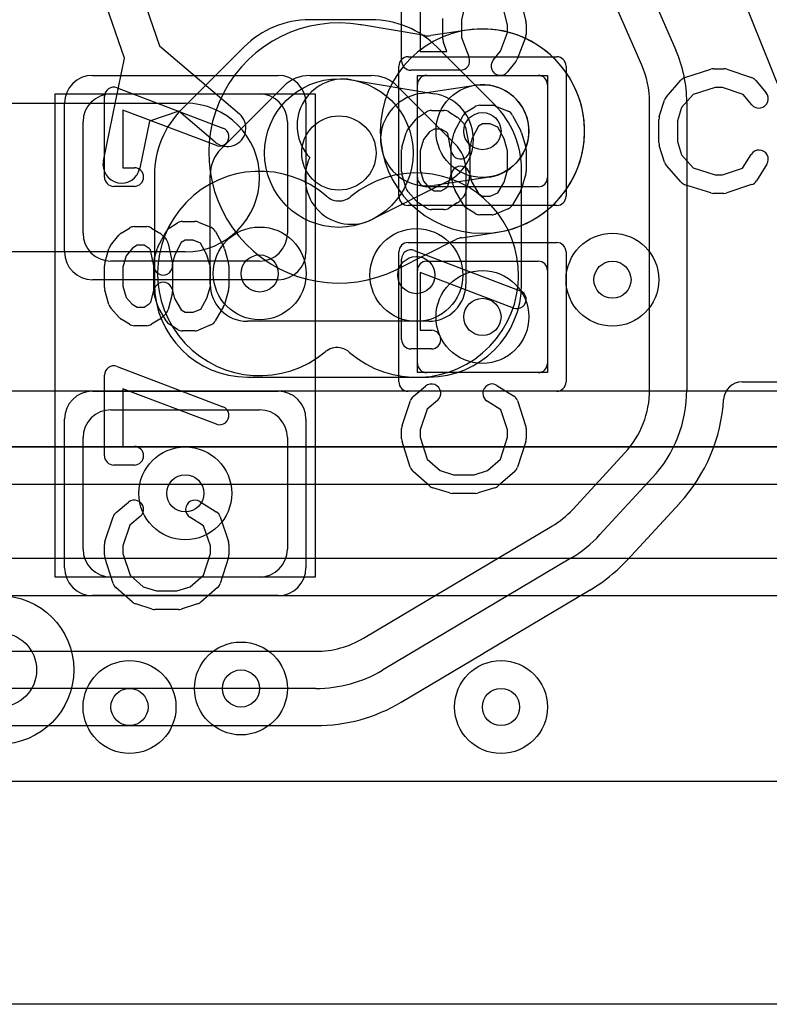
# Model space of a CAD drawing. Extents: x -0.9 to 20.9, y 0 to 20.
# Tile 15 of 39: x 10.1 to 12.1, y 0 to 2.6. Entities that reach past the tile are written whole.
import ezdxf

# ---------------------------------------------------------------- set-up
doc = ezdxf.new("R2010")
doc.units = 0
for name, color, linetype in [('1-2-via', 1, 'CONTINUOUS'), ('1-3-via', 1, 'CONTINUOUS'), ('3-4-bvh', 1, 'CONTINUOUS'), ('4-5-via', 1, 'CONTINUOUS'), ('4-6-via', 1, 'CONTINUOUS'), ('5-6-via', 1, 'CONTINUOUS'), ('L1', 3, 'CONTINUOUS'), ('L2', 3, 'CONTINUOUS'), ('L3', 3, 'CONTINUOUS'), ('L4', 3, 'CONTINUOUS'), ('L5', 7, 'CONTINUOUS'), ('L6', 7, 'CONTINUOUS'), ('MetalMask-A', 176, 'CONTINUOUS'), ('Outline', 7, 'CONTINUOUS'), ('PartsArea-A', 111, 'CONTINUOUS'), ('PartsSilk-A', 221, 'CONTINUOUS'), ('Resist-A', 2, 'CONTINUOUS')]:
    doc.layers.add(name, color=color, linetype=linetype)

msp = doc.modelspace()

# ---------------------------------------------------------------- linework, layer by layer
at = {"layer": '1-2-via'}
for centre in [(11.3, 1.85), (10.5, 1.375), (11.35, 0.8)]:
    msp.add_circle(centre, 0.05, dxfattribs=at)
at = {"layer": '1-3-via'}
msp.add_circle((11.3, 2.35), 0.05, dxfattribs=at)
at = {"layer": '3-4-bvh'}
for centre in [(10.91352, 2.29104), (10, 0.9)]:
    msp.add_circle(centre, 0.1, dxfattribs=at)
at = {"layer": '4-5-via'}
for centre in [(11.65, 1.95), (10.35, 0.8)]:
    msp.add_circle(centre, 0.05, dxfattribs=at)
at = {"layer": '4-6-via'}
for centre in [(10.7004, 1.96692), (11.1222, 1.96248)]:
    msp.add_circle(centre, 0.05, dxfattribs=at)
at = {"layer": '5-6-via'}
msp.add_circle((10.65, 0.85), 0.05, dxfattribs=at)
at = {"layer": 'L1'}
for p, q in [((9.79727, 4.4163), (10.43075, 2.57921)), ((10.33621, 2.54662), (9.70273, 4.3837)), ((11.32089, 3.71261), (11.82076, 2.56767)), ((11.72912, 2.52766), (11.22924, 3.67259)), ((12.10305, 2.45531), (11.63398, 3.62505)), ((10.43075, 2.57921), (10.64574, 2.39642)), ((10.27958, 2.27015), (10.33621, 2.54662)), ((11.15, 2.5), (11.45, 2.5)), ((11.125, 2.225), (11.125, 2.475)), ((11.475, 2.475), (11.475, 2.225)), ((10.3, 2.45), (10.7, 2.45)), ((9.5, 2.425), (10.5, 2.425)), ((11.75, 1.65394), (11.75, 2.42763)), ((11.85, 2.42763), (11.85, 1.65394)), ((10.4827, 2.40378), (10.40342, 2.37646)), ((10.58096, 2.32024), (10.4827, 2.40378)), ((10.225, 2.075), (10.225, 2.375)), ((10.40342, 2.37646), (10.37754, 2.25009)), ((10.775, 2.375), (10.775, 2.075)), ((11.45, 2.2), (11.15, 2.2)), ((10.5, 2.025), (9.5, 2.025)), ((10.7, 2), (10.3, 2)), ((11.15, 2), (11.45, 2)), ((11.125, 1.725), (11.125, 1.975)), ((11.475, 1.975), (11.475, 1.725)), ((11.45, 1.7), (11.15, 1.7)), ((11.99917, 1.675), (12.84471, 1.675)), ((10.3, 1.6), (10.7, 1.6)), ((10.225, 1.225), (10.225, 1.525)), ((10.775, 1.525), (10.775, 1.225)), ((11.5429, 1.33185), (11.68369, 1.48436)), ((11.75717, 1.41653), (11.61638, 1.26402)), ((11.69027, 1.19659), (11.83001, 1.34795)), ((10.97946, 0.98507), (11.48689, 1.2865)), ((11.53797, 1.20052), (11.03054, 0.89909)), ((10.7, 1.15), (10.3, 1.15)), ((11.30317, 0.94467), (11.58852, 1.11418)), ((5.81854, 0.95), (10.85178, 0.95)), ((11.08163, 0.81308), (11.30223, 0.94412)), ((10.85178, 0.85), (5.81854, 0.85)), ((5.81854, 0.74996), (10.85178, 0.74996)), ((14.70745, 0.60004), (5.29255, 0.60004))]:
    msp.add_line(p, q, dxfattribs=at)
for centre in [(11.3, 2.35), (11.3, 1.85), (10.5, 1.375), (11.35, 0.8)]:
    msp.add_circle(centre, 0.125, dxfattribs=at)
for centre, radius, start, end in [((11.5, 2.42763), 0.35, 0, 23.58551), ((11.5, 2.42763), 0.25, 0, 23.58528), ((11.15, 2.475), 0.025, 90, 180), ((11.45, 2.475), 0.025, 0, 90), ((10.3, 2.375), 0.075, 90, 180), ((10.7, 2.375), 0.075, 0, 90), ((10.5, 2.225), 0.2, -90, 90), ((10.61335, 2.35833), 0.05, -130.37632, 49.62764), ((10.32856, 2.26012), 0.05, 168.42711, -11.57501), ((11.15, 2.225), 0.025, 180, -90), ((11.45, 2.225), 0.025, -90, 0), ((10.3, 2.075), 0.075, 180, -90), ((10.7, 2.075), 0.075, -90, 0), ((11.15, 1.975), 0.025, 90, 180), ((11.45, 1.975), 0.025, 0, 90), ((11.15, 1.725), 0.025, 180, -90), ((11.45, 1.725), 0.025, -90, 0), ((11.99917, 1.62503), 0.04997, 90, 176.68471), ((11.5, 1.65394), 0.25, -42.71166, 0), ((11.5, 1.65394), 0.35, -42.71207, 0), ((11.49999, 1.65392), 0.45004, -42.70831, -3.31196), ((10.3, 1.525), 0.075, 90, 180), ((10.7, 1.525), 0.075, 0, 90), ((11.35921, 1.50143), 0.25, -59.28714, -42.71276), ((11.86691, 1.31425), 0.04997, 136.45966, 137.5952), ((11.35921, 1.50143), 0.35, -59.28695, -42.71207), ((10.3, 1.225), 0.075, 180, -90), ((10.7, 1.225), 0.075, -90, 0), ((11.35942, 1.50166), 0.45006, -48.22532, -42.88317), ((11.72677, 1.16245), 0.04997, 137.25432, 138.7569), ((11.72699, 1.16269), 0.04998, 137.28672, 137.62759), ((11.69254, 1.12875), 0.04997, 131.7716, 133.24858), ((11.35913, 1.50139), 0.45007, -59.24213, -48.33887), ((11.61404, 1.07122), 0.04997, 119.67945, 120.71205), ((10.85178, 1.2), 0.25, -90, -59.28741), ((11.32775, 0.90116), 0.04997, 119.4633, 120.71205), ((10.85178, 1.2), 0.35, -90, -59.28695), ((10.85178, 1.2), 0.45004, -90, -59.28755)]:
    msp.add_arc(centre, radius, start, end, dxfattribs=at)
at = {"layer": 'L2'}
msp.add_line((14.70745, 0.60004), (5.29255, 0.60004), dxfattribs=at)
for centre in [(11.3, 2.35), (11.3, 1.85), (10.5, 1.375), (11.35, 0.8)]:
    msp.add_circle(centre, 0.125, dxfattribs=at)
for start, end in [(90, -90), (-90, 90)]:
    msp.add_arc((11.3, 2.35), 0.27504, start, end, dxfattribs=at)
at = {"layer": 'L3'}
for p, q in [((11.14497, 2.6071), (10.97478, 2.63569)), ((11.25851, 2.62189), (11.16079, 2.60698)), ((10.94666, 2.48827), (11.17149, 2.4505)), ((11.13192, 2.4508), (11.28114, 2.47357)), ((11.31886, 2.22643), (11.16964, 2.20366)), ((11.2073, 2.21574), (11.00396, 2.11266)), ((11.24376, 2.0632), (11.34149, 2.07811)), ((11.0722, 1.97903), (11.2287, 2.05837)), ((14.70745, 0.60004), (5.29255, 0.60004))]:
    msp.add_line(p, q, dxfattribs=at)
for centre, radius in [((10.91352, 2.29104), 0.2), ((11.3, 2.35), 0.125), ((10, 0.9), 0.2)]:
    msp.add_circle(centre, radius, dxfattribs=at)
for centre, radius, start, end in [((10.91351, 2.29104), 0.35004, 80.25163, -63.59672), ((10.98188, 2.68516), 0.04997, -100.49357, -98.43495), ((10.98276, 2.68502), 0.04997, -99.45667, -99.189), ((11.3, 2.35), 0.27504, -81.32368, 98.67632), ((11.15325, 2.65638), 0.04997, -99.53772, -81.32183), ((10.92595, 2.365), 0.125, 80.46308, -136.57863), ((11.3, 2.35), 0.125, -81.32214, 98.67604), ((11.15078, 2.32723), 0.125, 98.67786, -81.32396), ((11.15078, 2.32723), 0.125, -63.11721, 80.46308), ((10.94744, 2.22415), 0.125, 153.93104, -63.11799), ((11.2513, 2.0138), 0.04997, 98.67817, 116.88809), ((11.09139, 1.93275), 0.04997, 115.87792, 116.40097), ((10.94745, 2.22415), 0.27504, -63.63804, -63.19272), ((11.0944, 1.93426), 0.04997, 116.37533, 117.28807)]:
    msp.add_arc(centre, radius, start, end, dxfattribs=at)
at = {"layer": 'L4'}
for p, q in [((11.00085, 2.64976), (10.83504, 2.64975)), ((10.65824, 2.57652), (10.49039, 2.40866)), ((11.33219, 2.422), (11.17766, 2.57653)), ((10.83505, 2.49971), (11.00086, 2.49972)), ((10.59649, 2.30257), (10.76434, 2.47042)), ((11.07157, 2.47043), (11.2261, 2.3159)), ((10.41716, 2.23186), (10.41716, 1.93816)), ((10.5672, 1.93816), (10.5672, 2.23186)), ((11.25539, 2.24519), (11.2554, 1.93816)), ((11.40544, 1.93816), (11.40543, 2.2452)), ((11.1554, 1.83816), (10.6672, 1.83816)), ((10.6672, 1.68812), (11.1554, 1.68812)), ((12.88579, 1.50004), (5.46421, 1.50004)), ((5.46421, 1.4), (12.88579, 1.4)), ((12.88579, 1.2), (5.46421, 1.2)), ((5.46421, 1.09996), (12.88579, 1.09996)), ((14.70745, 0.60004), (5.29255, 0.60004))]:
    msp.add_line(p, q, dxfattribs=at)
for centre, radius in [((10.91352, 2.29104), 0.2), ((10.7004, 1.96692), 0.125), ((11.1222, 1.96248), 0.125), ((11.65, 1.95), 0.125), ((10, 0.9), 0.2), ((10.35, 0.8), 0.125)]:
    msp.add_circle(centre, radius, dxfattribs=at)
for centre, radius, start, end in [((10.83505, 2.39971), 0.25004, 90.00213, 135), ((11.00086, 2.39972), 0.25004, 45.00126, 90.00229), ((10.83505, 2.39971), 0.1, 90, 135), ((11.00086, 2.39972), 0.1, 45, 90.00276), ((11.15539, 2.24519), 0.25004, 0.00139, 45.00162), ((10.6672, 2.23186), 0.25004, 135.00119, 180), ((11.15539, 2.24519), 0.1, 0, 45), ((10.6672, 2.23186), 0.1, 135, 180), ((10.6672, 1.93816), 0.25004, 180, -90), ((10.6672, 1.93816), 0.1, 180, -90), ((11.1554, 1.93816), 0.1, -90, 0.00141), ((11.1554, 1.93816), 0.25004, -90, 0)]:
    msp.add_arc(centre, radius, start, end, dxfattribs=at)
at = {"layer": 'L5'}
msp.add_line((14.70745, 0.60004), (5.29255, 0.60004), dxfattribs=at)
for centre in [(10.7004, 1.96692), (11.1222, 1.96248), (11.65, 1.95), (10.65, 0.85), (10.35, 0.8)]:
    msp.add_circle(centre, 0.125, dxfattribs=at)
for centre, radius, start, end in [((10.70039, 1.96692), 0.27505, 49.1235, -50.14322), ((11.12221, 1.96248), 0.27505, -130.8765, 129.85678), ((10.91389, 2.21197), 0.04997, -132.0963, -104.03624), ((10.91392, 2.21198), 0.04997, -56.30993, -50.14745), ((10.9139, 2.21201), 0.05001, -104.03624, -56.30993), ((10.90868, 1.71742), 0.04997, 123.69007, 129.85255), ((10.9087, 1.71739), 0.05001, 75.96376, 123.69007), ((10.90871, 1.71743), 0.04997, 47.9037, 75.96376)]:
    msp.add_arc(centre, radius, start, end, dxfattribs=at)
at = {"layer": 'L6'}
for p, q in [((14.34994, 1.65), (9.44264, 1.65)), ((9.44264, 1.49996), (14.34994, 1.49996)), ((14.70745, 0.60004), (5.29255, 0.60004))]:
    msp.add_line(p, q, dxfattribs=at)
for centre in [(10.7004, 1.96692), (11.1222, 1.96248), (10.65, 0.85)]:
    msp.add_circle(centre, 0.125, dxfattribs=at)
at = {"layer": 'MetalMask-A'}
for p, q in [((11.15, 2.5), (11.45, 2.5)), ((11.125, 2.225), (11.125, 2.475)), ((11.475, 2.475), (11.475, 2.225)), ((10.3, 2.45), (10.7, 2.45)), ((10.225, 2.075), (10.225, 2.375)), ((10.775, 2.375), (10.775, 2.075)), ((11.45, 2.2), (11.15, 2.2)), ((10.7, 2), (10.3, 2)), ((11.15, 2), (11.45, 2)), ((11.125, 1.725), (11.125, 1.975)), ((11.475, 1.975), (11.475, 1.725)), ((11.45, 1.7), (11.15, 1.7)), ((10.3, 1.6), (10.7, 1.6)), ((10.225, 1.225), (10.225, 1.525)), ((10.775, 1.525), (10.775, 1.225)), ((10.7, 1.15), (10.3, 1.15))]:
    msp.add_line(p, q, dxfattribs=at)
for centre, radius, start, end in [((11.15, 2.475), 0.025, 90, 180), ((11.45, 2.475), 0.025, 0, 90), ((10.3, 2.375), 0.075, 90, 180), ((10.7, 2.375), 0.075, 0, 90), ((11.15, 2.225), 0.025, 180, -90), ((11.45, 2.225), 0.025, -90, 0), ((10.3, 2.075), 0.075, 180, -90), ((10.7, 2.075), 0.075, -90, 0), ((11.15, 1.975), 0.025, 90, 180), ((11.45, 1.975), 0.025, 0, 90), ((11.15, 1.725), 0.025, 180, -90), ((11.45, 1.725), 0.025, -90, 0), ((10.3, 1.525), 0.075, 90, 180), ((10.7, 1.525), 0.075, 0, 90), ((10.3, 1.225), 0.075, 180, -90), ((10.7, 1.225), 0.075, -90, 0)]:
    msp.add_arc(centre, radius, start, end, dxfattribs=at)
at = {"layer": 'Outline'}
msp.add_line((15.125, 0), (4.875, 0), dxfattribs=at)
at = {"layer": 'PartsArea-A'}
for p, q in [((11.125, 1.7), (11.125, 2.5)), ((11.125, 2.5), (11.475, 2.5)), ((11.475, 2.5), (11.475, 1.7)), ((10.15, 1.15), (10.15, 2.45)), ((10.15, 2.45), (10.85, 2.45)), ((10.85, 2.45), (10.85, 1.15)), ((11.475, 1.7), (11.125, 1.7)), ((10.85, 1.15), (10.15, 1.15))]:
    msp.add_line(p, q, dxfattribs=at)
at = {"layer": 'PartsSilk-A'}
for p, q in [((11.08241, 2.53889), (11.08241, 2.74167)), ((11.13241, 2.74167), (11.13241, 2.56389)), ((11.25283, 2.68696), (11.24352, 2.6497)), ((11.40573, 2.68939), (11.41684, 2.64495)), ((11.19352, 2.59722), (11.19352, 2.65278)), ((11.36759, 2.63581), (11.35797, 2.67428)), ((11.24352, 2.6497), (11.24352, 2.60182)), ((11.36759, 2.61571), (11.36759, 2.63581)), ((11.41759, 2.63889), (11.41759, 2.61111)), ((11.24352, 2.60182), (11.2641, 2.54779)), ((11.3484, 2.56534), (11.36759, 2.61571)), ((11.41595, 2.60221), (11.39373, 2.54388)), ((11.20446, 2.56389), (11.19516, 2.58832)), ((11.13241, 2.56389), (11.20446, 2.56389)), ((11.32863, 2.54062), (11.3484, 2.56534)), ((11.38989, 2.53716), (11.36767, 2.50938)), ((11.92222, 2.51759), (11.95, 2.51759)), ((11.24074, 2.51389), (11.10741, 2.51389)), ((11.84516, 2.49418), (11.9146, 2.5164)), ((11.9579, 2.51631), (12.02457, 2.49409)), ((10.31629, 2.46643), (10.60147, 2.35809)), ((11.79508, 2.44239), (11.83397, 2.48683)), ((11.92612, 2.46759), (11.86702, 2.44868)), ((11.94594, 2.46759), (11.92612, 2.46759)), ((12.00202, 2.4489), (11.94594, 2.46759)), ((12.03588, 2.48637), (12.06365, 2.45304)), ((10.28241, 2.22639), (10.28241, 2.44306)), ((11.86702, 2.44868), (11.83618, 2.41344)), ((12.02523, 2.42104), (12.00202, 2.4489)), ((11.25713, 2.40176), (11.27935, 2.41564)), ((11.29259, 2.41944), (11.32593, 2.41944)), ((11.33554, 2.41752), (11.36887, 2.40364)), ((11.77614, 2.38894), (11.79003, 2.43339)), ((11.83618, 2.41344), (11.825, 2.37766)), ((10.58371, 2.31135), (10.33241, 2.40682)), ((10.33241, 2.40682), (10.33241, 2.25139)), ((11.12749, 2.38787), (11.14971, 2.40176)), ((11.16296, 2.40556), (11.1963, 2.40556)), ((11.20955, 2.40176), (11.23177, 2.38787)), ((11.22609, 2.35065), (11.24831, 2.39232)), ((11.38132, 2.39232), (11.40354, 2.35065)), ((11.099, 2.35451), (11.12122, 2.38229)), ((11.2362, 2.38435), (11.24731, 2.37324)), ((11.25414, 2.36046), (11.26525, 2.3049)), ((11.28928, 2.3629), (11.27156, 2.32967)), ((11.29976, 2.36944), (11.28928, 2.3629)), ((11.32093, 2.36944), (11.29976, 2.36944)), ((11.3414, 2.36092), (11.32093, 2.36944)), ((11.35817, 2.32947), (11.3414, 2.36092)), ((11.775, 2.31852), (11.775, 2.38148)), ((11.825, 2.37766), (11.825, 2.32234)), ((11.08337, 2.30687), (11.09448, 2.34576)), ((11.1576, 2.34773), (11.14118, 2.3272)), ((11.17013, 2.35556), (11.1576, 2.34773)), ((11.18913, 2.35556), (11.17013, 2.35556)), ((11.20285, 2.34698), (11.18913, 2.35556)), ((11.2066, 2.34324), (11.20285, 2.34698)), ((11.21623, 2.2951), (11.2066, 2.34324)), ((11.21658, 2.31755), (11.22399, 2.34533)), ((11.40552, 2.34576), (11.41663, 2.30687)), ((11.14118, 2.3272), (11.13241, 2.2965)), ((11.21574, 2.23384), (11.21574, 2.31111)), ((11.27156, 2.32967), (11.26574, 2.30783)), ((11.26574, 2.30783), (11.26574, 2.23056)), ((11.36759, 2.2965), (11.35817, 2.32947)), ((11.79003, 2.26661), (11.77614, 2.31106)), ((11.825, 2.32234), (11.83618, 2.28656)), ((11.08241, 2.24167), (11.08241, 2.3)), ((11.13241, 2.2965), (11.13241, 2.24517)), ((11.36759, 2.24517), (11.36759, 2.2965)), ((11.41759, 2.3), (11.41759, 2.24167)), ((11.83618, 2.28656), (11.86702, 2.25132)), ((12.00023, 2.2505), (12.02324, 2.28732)), ((11.83397, 2.21317), (11.79508, 2.25761)), ((12.06564, 2.26082), (12.03787, 2.21638)), ((10.33241, 2.25139), (10.36296, 2.25139)), ((11.09448, 2.19591), (11.08337, 2.2348)), ((11.13241, 2.24517), (11.14099, 2.21513)), ((11.2072, 2.20182), (11.21574, 2.23384)), ((11.2649, 2.237), (11.27147, 2.21236)), ((11.35827, 2.21256), (11.36759, 2.24517)), ((11.41663, 2.2348), (11.40552, 2.19591)), ((11.86702, 2.25132), (11.92612, 2.23241)), ((11.92612, 2.23241), (11.94594, 2.23241)), ((11.94594, 2.23241), (12.00023, 2.2505)), ((10.36296, 2.20139), (10.30741, 2.20139)), ((11.14099, 2.21513), (11.15704, 2.19707)), ((11.20285, 2.19747), (11.2072, 2.20182)), ((11.22399, 2.19634), (11.21658, 2.22412)), ((11.2649, 2.22412), (11.25379, 2.18245)), ((11.27147, 2.21236), (11.28896, 2.18175)), ((11.34178, 2.18369), (11.35827, 2.21256)), ((11.9146, 2.1836), (11.84516, 2.20582)), ((12.02457, 2.20591), (11.9579, 2.18369)), ((11.12205, 2.16117), (11.09983, 2.18617)), ((11.15704, 2.19707), (11.17013, 2.18889)), ((11.17013, 2.18889), (11.18913, 2.18889)), ((11.18913, 2.18889), (11.20285, 2.19747)), ((11.24866, 2.15149), (11.22644, 2.19038)), ((11.28896, 2.18175), (11.29976, 2.175)), ((11.29976, 2.175), (11.32093, 2.175)), ((11.32093, 2.175), (11.34178, 2.18369)), ((11.40319, 2.19038), (11.38097, 2.15149)), ((11.95, 2.18241), (11.92222, 2.18241)), ((11.14971, 2.14269), (11.12749, 2.15658)), ((11.23177, 2.15658), (11.20955, 2.14269)), ((11.24731, 2.17121), (11.2362, 2.1601)), ((11.1963, 2.13889), (11.16296, 2.13889)), ((11.27934, 2.1288), (11.25712, 2.14269)), ((11.32593, 2.125), (11.29259, 2.125)), ((11.36888, 2.14081), (11.33555, 2.12692)), ((10.45713, 2.08926), (10.47935, 2.10314)), ((10.49259, 2.10694), (10.52593, 2.10694)), ((10.53554, 2.10502), (10.56887, 2.09114)), ((10.299, 2.04201), (10.32122, 2.06979)), ((10.32749, 2.07537), (10.34971, 2.08926)), ((10.36296, 2.09306), (10.3963, 2.09306)), ((10.40955, 2.08926), (10.43177, 2.07537)), ((10.42609, 2.03815), (10.44831, 2.07982)), ((10.4362, 2.07185), (10.44731, 2.06074)), ((10.58132, 2.07982), (10.60354, 2.03815)), ((10.37013, 2.04306), (10.3576, 2.03523)), ((10.38913, 2.04306), (10.37013, 2.04306)), ((10.40285, 2.03448), (10.38913, 2.04306)), ((10.45414, 2.04796), (10.46525, 1.9924)), ((10.48928, 2.0504), (10.47156, 2.01717)), ((10.49976, 2.05694), (10.48928, 2.0504)), ((10.52093, 2.05694), (10.49976, 2.05694)), ((10.5414, 2.04842), (10.52093, 2.05694)), ((10.55817, 2.01697), (10.5414, 2.04842)), ((10.28337, 1.99437), (10.29448, 2.03326)), ((10.34118, 2.0147), (10.33241, 1.984)), ((10.3576, 2.03523), (10.34118, 2.0147)), ((10.4066, 2.03074), (10.40285, 2.03448)), ((10.41623, 1.9826), (10.4066, 2.03074)), ((10.41658, 2.00505), (10.42399, 2.03283)), ((10.47156, 2.01717), (10.46574, 1.99533)), ((10.56759, 1.984), (10.55817, 2.01697)), ((10.60552, 2.03326), (10.61663, 1.99437)), ((11.11629, 2.02893), (11.40147, 1.92059)), ((10.28241, 1.92917), (10.28241, 1.9875)), ((10.41574, 1.92134), (10.41574, 1.99861)), ((10.46574, 1.99533), (10.46574, 1.91806)), ((10.61759, 1.9875), (10.61759, 1.92917)), ((11.08241, 1.78889), (11.08241, 2.00556)), ((10.33241, 1.984), (10.33241, 1.93267)), ((10.56759, 1.93267), (10.56759, 1.984)), ((11.38371, 1.87385), (11.13241, 1.96932)), ((11.13241, 1.96932), (11.13241, 1.81389)), ((10.29448, 1.88341), (10.28337, 1.9223)), ((10.33241, 1.93267), (10.34099, 1.90263)), ((10.4072, 1.88932), (10.41574, 1.92134)), ((10.42399, 1.88384), (10.41658, 1.91162)), ((10.4649, 1.91162), (10.45379, 1.86995)), ((10.4649, 1.9245), (10.47147, 1.89986)), ((10.55827, 1.90006), (10.56759, 1.93267)), ((10.61663, 1.9223), (10.60552, 1.88341)), ((10.34099, 1.90263), (10.35704, 1.88457)), ((10.35704, 1.88457), (10.37013, 1.87639)), ((10.38913, 1.87639), (10.40285, 1.88497)), ((10.40285, 1.88497), (10.4072, 1.88932)), ((10.47147, 1.89986), (10.48896, 1.86925)), ((10.54178, 1.87119), (10.55827, 1.90006)), ((10.32205, 1.84867), (10.29983, 1.87367)), ((10.37013, 1.87639), (10.38913, 1.87639)), ((10.44866, 1.83899), (10.42644, 1.87788)), ((10.44731, 1.85871), (10.4362, 1.8476)), ((10.48896, 1.86925), (10.49976, 1.8625)), ((10.49976, 1.8625), (10.52093, 1.8625)), ((10.52093, 1.8625), (10.54178, 1.87119)), ((10.60319, 1.87788), (10.58097, 1.83899)), ((10.34971, 1.83019), (10.32749, 1.84408)), ((10.43177, 1.84408), (10.40955, 1.83019)), ((10.47934, 1.8163), (10.45712, 1.83019)), ((10.3963, 1.82639), (10.36296, 1.82639)), ((10.52593, 1.8125), (10.49259, 1.8125)), ((10.56888, 1.82831), (10.53555, 1.81442)), ((11.13241, 1.81389), (11.16296, 1.81389)), ((11.16296, 1.76389), (11.10741, 1.76389)), ((10.31629, 1.71643), (10.60147, 1.60809)), ((10.28241, 1.47639), (10.28241, 1.69306)), ((10.58371, 1.56135), (10.33241, 1.65682)), ((10.33241, 1.65682), (10.33241, 1.50139)), ((11.11363, 1.63588), (11.14696, 1.66365)), ((11.33918, 1.66564), (11.38362, 1.63787)), ((11.08369, 1.5579), (11.10591, 1.62457)), ((11.17896, 1.62523), (11.1511, 1.60202)), ((11.3495, 1.60023), (11.31268, 1.62324)), ((11.39409, 1.62457), (11.41631, 1.5579)), ((11.1511, 1.60202), (11.13241, 1.54594)), ((11.36759, 1.54594), (11.3495, 1.60023)), ((11.08241, 1.52222), (11.08241, 1.55)), ((11.13241, 1.54594), (11.13241, 1.52612)), ((11.36759, 1.52612), (11.36759, 1.54594)), ((11.41759, 1.55), (11.41759, 1.52222)), ((11.10582, 1.44516), (11.0836, 1.5146)), ((11.13241, 1.52612), (11.15132, 1.46702)), ((11.34868, 1.46702), (11.36759, 1.52612)), ((11.4164, 1.5146), (11.39418, 1.44516)), ((10.33241, 1.50139), (10.36296, 1.50139)), ((11.15132, 1.46702), (11.18656, 1.43618)), ((11.31344, 1.43618), (11.34868, 1.46702)), ((10.36296, 1.45139), (10.30741, 1.45139)), ((11.15761, 1.39508), (11.11317, 1.43397)), ((11.18656, 1.43618), (11.22234, 1.425)), ((11.27766, 1.425), (11.31344, 1.43618)), ((11.38683, 1.43397), (11.34239, 1.39508)), ((11.22234, 1.425), (11.27766, 1.425)), ((11.21106, 1.37614), (11.16661, 1.39003)), ((11.33339, 1.39003), (11.28894, 1.37614)), ((10.53918, 1.35314), (10.58362, 1.32537)), ((11.28148, 1.375), (11.21852, 1.375)), ((10.31363, 1.32338), (10.34696, 1.35115)), ((10.28369, 1.2454), (10.30591, 1.31207)), ((10.37896, 1.31273), (10.3511, 1.28952)), ((10.5495, 1.28773), (10.51268, 1.31074)), ((10.59409, 1.31207), (10.61631, 1.2454)), ((10.3511, 1.28952), (10.33241, 1.23344)), ((10.56759, 1.23344), (10.5495, 1.28773)), ((10.28241, 1.20972), (10.28241, 1.2375)), ((10.33241, 1.23344), (10.33241, 1.21362)), ((10.56759, 1.21362), (10.56759, 1.23344)), ((10.61759, 1.2375), (10.61759, 1.20972)), ((10.30582, 1.13266), (10.2836, 1.2021)), ((10.33241, 1.21362), (10.35132, 1.15452)), ((10.54868, 1.15452), (10.56759, 1.21362)), ((10.6164, 1.2021), (10.59418, 1.13266)), ((10.35132, 1.15452), (10.38656, 1.12368)), ((10.51344, 1.12368), (10.54868, 1.15452)), ((10.35761, 1.08258), (10.31317, 1.12147)), ((10.38656, 1.12368), (10.42234, 1.1125)), ((10.47766, 1.1125), (10.51344, 1.12368)), ((10.58683, 1.12147), (10.54239, 1.08258)), ((10.42234, 1.1125), (10.47766, 1.1125)), ((10.41106, 1.06364), (10.36661, 1.07753)), ((10.48148, 1.0625), (10.41852, 1.0625)), ((10.53339, 1.07753), (10.48894, 1.06364))]:
    msp.add_line(p, q, dxfattribs=at)
for centre, start, end in [((11.39259, 2.63889), 0, 14.03624), ((11.21852, 2.59722), 180, -159.14636), ((11.39259, 2.61111), -20.8565, 0), ((11.24074, 2.53889), -90, 20.8565), ((11.10741, 2.53889), 180, -90), ((11.34815, 2.525), 141.33303, -38.65478), ((11.37037, 2.55278), -38.66697, -20.85364), ((11.92222, 2.49259), 90, 107.74642), ((11.95, 2.49259), 71.57954, 90), ((11.85278, 2.47037), 107.74642, 138.81192), ((12.01667, 2.47037), 39.7909, 71.57954), ((10.30741, 2.44306), 69.19449, 180), ((11.81389, 2.42593), 138.81192, 162.63777), ((12.04444, 2.43704), -140.2091, 39.8005), ((11.29259, 2.39444), 90, 121.99147), ((11.32593, 2.39444), 67.39424, 90), ((11.14074, 2.36667), 122.00538, 141.33303), ((11.16296, 2.38056), 90, 122.00538), ((11.1963, 2.38056), 57.99462, 90), ((11.21852, 2.36667), 45, 57.99462), ((11.27037, 2.38056), 121.98594, 151.93179), ((11.35926, 2.38056), 28.0617, 67.39112), ((11.8, 2.38148), 162.63777, 180), ((11.22963, 2.35556), 11.30544, 45), ((10.59259, 2.33472), -110.80551, 69.19819), ((11.11852, 2.33889), 141.33303, 164.05146), ((11.24815, 2.33889), 151.9383, 165.06473), ((11.38148, 2.33889), 15.94854, 28.0682), ((11.10741, 2.3), 164.05146, 180), ((11.24074, 2.31111), 165.07449, 180), ((11.39259, 2.3), 0, 15.94345), ((11.8, 2.31852), 180, -162.63777), ((11.24074, 2.3), -168.69456, 11.30795), ((12.04444, 2.27407), -32.00538, 147.99925), ((11.24074, 2.23056), 14.92551, -165.06473), ((11.81389, 2.27407), -162.63777, -138.81192), ((10.30741, 2.22639), 180, -90), ((10.36296, 2.22639), -90, 90), ((11.10741, 2.24167), 180, -164.05146), ((11.24074, 2.23056), -14.92551, 0), ((11.39259, 2.24167), -15.94854, 0), ((11.85278, 2.22963), -138.81192, -107.74642), ((12.01667, 2.22963), -71.57954, -32.00538), ((11.11852, 2.20278), -164.05146, -138.37217), ((11.24815, 2.20278), -165.07449, -150.25829), ((11.22963, 2.18889), -45, -14.92551), ((11.38148, 2.20278), -29.73351, -15.94345), ((11.92222, 2.20741), -107.74642, -90), ((11.95, 2.20741), -90, -71.57954), ((11.14074, 2.17778), -138.37217, -122.00538), ((11.21852, 2.17778), -57.99462, -45), ((11.27037, 2.16389), -150.26649, -122.01002), ((11.35926, 2.16389), -67.37309, -29.74171), ((11.16296, 2.16389), -122.00538, -90), ((11.1963, 2.16389), -90, -57.99462), ((11.29259, 2.15), -122.00538, -90), ((11.32593, 2.15), -90, -67.37647), ((10.49259, 2.08194), 90, 121.99147), ((10.52593, 2.08194), 67.39424, 90), ((10.34074, 2.05417), 122.00538, 141.33303), ((10.36296, 2.06806), 90, 122.00538), ((10.3963, 2.06806), 57.99462, 90), ((10.41852, 2.05417), 45, 57.99462), ((10.47037, 2.06806), 121.98594, 151.93179), ((10.55926, 2.06806), 28.0617, 67.39112), ((10.31852, 2.02639), 141.33303, 164.05146), ((10.42963, 2.04306), 11.30544, 45), ((10.44815, 2.02639), 151.9383, 165.06473), ((10.58148, 2.02639), 15.94854, 28.0682), ((11.10741, 2.00556), 69.19449, 180), ((10.30741, 1.9875), 164.05146, 180), ((10.44074, 1.99861), 165.07449, 180), ((10.44074, 1.9875), -168.69456, 11.30795), ((10.59259, 1.9875), 0, 15.94345), ((10.44074, 1.91806), 14.92551, -165.06473), ((10.30741, 1.92917), 180, -164.05146), ((10.44074, 1.91806), -14.92551, 0), ((10.59259, 1.92917), -15.94854, 0), ((11.39259, 1.89722), -110.80551, 69.19819), ((10.31852, 1.89028), -164.05146, -138.37217), ((10.44815, 1.89028), -165.07449, -150.25829), ((10.58148, 1.89028), -29.73351, -15.94345), ((10.42963, 1.87639), -45, -14.92551), ((10.34074, 1.86528), -138.37217, -122.00538), ((10.36296, 1.85139), -122.00538, -90), ((10.3963, 1.85139), -90, -57.99462), ((10.41852, 1.86528), -57.99462, -45), ((10.47037, 1.85139), -150.26649, -122.01002), ((10.55926, 1.85139), -67.37309, -29.74171), ((10.49259, 1.8375), -122.00538, -90), ((10.52593, 1.8375), -90, -67.37647), ((11.16296, 1.78889), -90, 90), ((11.10741, 1.78889), 180, -90), ((10.30741, 1.69306), 69.19449, 180), ((11.16296, 1.64444), -50.2091, 129.8005), ((11.32593, 1.64444), 57.99462, -122.00075), ((11.12963, 1.61667), 129.7909, 161.57954), ((11.37037, 1.61667), 18.42046, 57.99462), ((10.59259, 1.58472), -110.80551, 69.19819), ((11.10741, 1.55), 161.57954, 180), ((11.39259, 1.55), 0, 18.42046), ((11.10741, 1.52222), 180, -162.25358), ((11.39259, 1.52222), -17.74642, 0), ((10.36296, 1.47639), -90, 90), ((10.30741, 1.47639), 180, -90), ((11.12963, 1.45278), -162.25358, -131.18808), ((11.37037, 1.45278), -48.81192, -17.74642), ((11.17407, 1.41389), -131.18808, -107.36223), ((11.32593, 1.41389), -72.63777, -48.81192), ((10.36296, 1.33194), -50.2091, 129.8005), ((10.52593, 1.33194), 57.99462, -122.00075), ((11.21852, 1.4), -107.36223, -90), ((11.28148, 1.4), -90, -72.63777), ((10.57037, 1.30417), 18.42046, 57.99462), ((10.32963, 1.30417), 129.7909, 161.57954), ((10.30741, 1.2375), 161.57954, 180), ((10.59259, 1.2375), 0, 18.42046), ((10.30741, 1.20972), 180, -162.25358), ((10.59259, 1.20972), -17.74642, 0), ((10.32963, 1.14028), -162.25358, -131.18808), ((10.57037, 1.14028), -48.81192, -17.74642), ((10.37407, 1.10139), -131.18808, -107.36223), ((10.41852, 1.0875), -107.36223, -90), ((10.48148, 1.0875), -90, -72.63777), ((10.52593, 1.10139), -72.63777, -48.81192)]:
    msp.add_arc(centre, 0.025, start, end, dxfattribs=at)
at = {"layer": 'Resist-A'}
for p, q in [((11.1, 2.55), (11.5, 2.55)), ((11.075, 2.175), (11.075, 2.525)), ((11.525, 2.525), (11.525, 2.175)), ((10.25, 2.5), (10.75, 2.5)), ((10.175, 2.025), (10.175, 2.425)), ((10.825, 2.425), (10.825, 2.025)), ((11.5, 2.15), (11.1, 2.15)), ((11.1, 2.05), (11.5, 2.05)), ((11.075, 1.675), (11.075, 2.025)), ((11.525, 2.025), (11.525, 1.675)), ((10.75, 1.95), (10.25, 1.95)), ((10.25, 1.65), (10.75, 1.65)), ((11.5, 1.65), (11.1, 1.65)), ((10.175, 1.175), (10.175, 1.575)), ((10.825, 1.575), (10.825, 1.175)), ((10.75, 1.1), (10.25, 1.1))]:
    msp.add_line(p, q, dxfattribs=at)
for centre, radius, start, end in [((11.1, 2.525), 0.025, 90, 180), ((11.5, 2.525), 0.025, 0, 90), ((10.25, 2.425), 0.075, 90, 180), ((10.75, 2.425), 0.075, 0, 90), ((11.1, 2.175), 0.025, 180, -90), ((11.5, 2.175), 0.025, -90, 0), ((11.1, 2.025), 0.025, 90, 180), ((11.5, 2.025), 0.025, 0, 90), ((10.25, 2.025), 0.075, 180, -90), ((10.75, 2.025), 0.075, -90, 0), ((11.1, 1.675), 0.025, 180, -90), ((11.5, 1.675), 0.025, -90, 0), ((10.25, 1.575), 0.075, 90, 180), ((10.75, 1.575), 0.075, 0, 90), ((10.25, 1.175), 0.075, 180, -90), ((10.75, 1.175), 0.075, -90, 0)]:
    msp.add_arc(centre, radius, start, end, dxfattribs=at)

doc.saveas('drawing.dxf')
